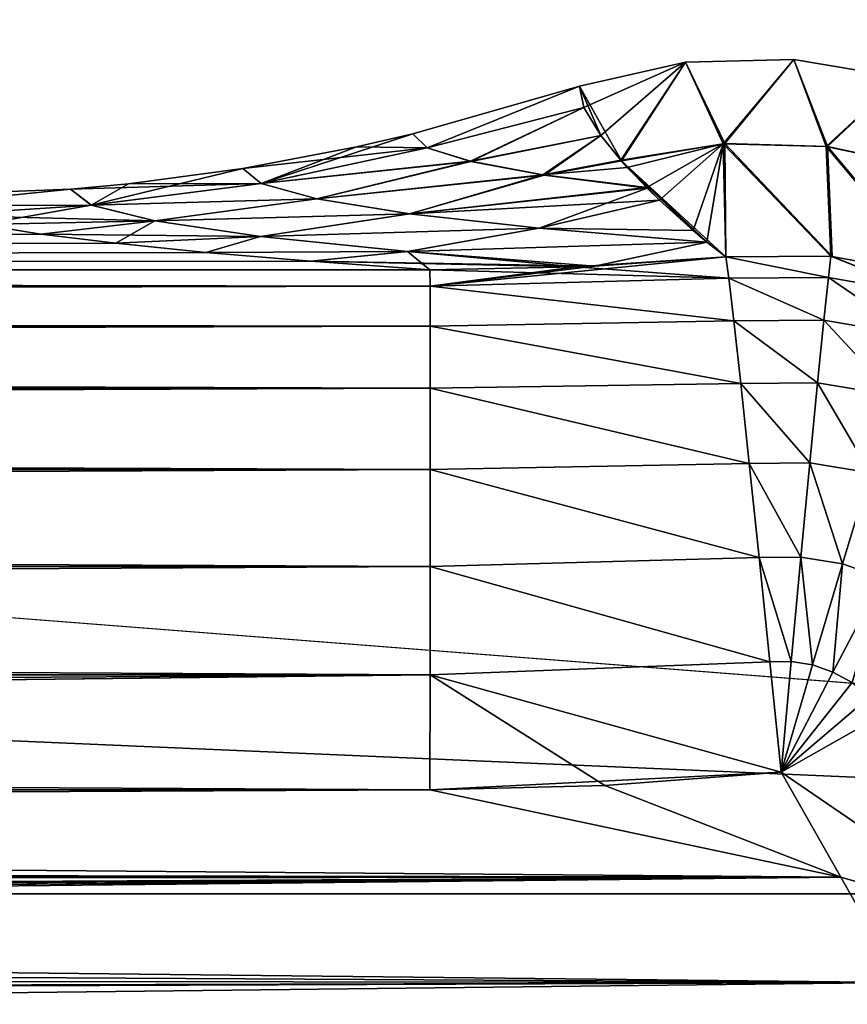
# Model space of a CAD drawing. Header units: metres. Extents: x -109 to 109, y -63 to 140.
# Tile 216 of 256: x 51.56 to 56.02, y 58.16 to 63.46. Entities that reach past the tile are written whole.
import ezdxf

# ---------------------------------------------------------------- set-up
doc = ezdxf.new("R2010")
doc.units = ezdxf.units.M
doc.layers.add('solid_502308_SW0001', color=7, linetype='CONTINUOUS')

msp = doc.modelspace()

# ---------------------------------------------------------------- linework, layer by layer
at = {"layer": 'solid_502308_SW0001'}
for points in [[(-70.59935, 58.754658, -17.727995), (-56.862793, 64.249428, -17.317856), (70.599335, 58.754677, -17.727993)], [(-70.599335, 58.754673, 17.727995), (56.862793, 64.249435, 17.317856), (0, 64.249428, 17.317856)], [(-70.599335, 58.754673, 17.727995), (70.599335, 58.754673, 17.727995), (56.862793, 64.249435, 17.317856)], [(-56.862793, 64.249428, -17.317856), (0.000001, 64.249428, -17.317856), (70.599335, 58.754677, -17.727993)], [(0.000001, 64.249428, -17.317856), (56.862793, 64.249435, -17.317856), (70.599335, 58.754677, -17.727993)], [(55.144077, 63.228291, 0), (54.596867, 62.984573, 2.179431), (54.573795, 63.099766)], [(54.800034, 62.697491, -5.903181), (55.144077, 63.228291, 0), (54.573795, 63.099766)], [(55.144077, 63.228291, 0), (54.688484, 62.834103, 4.285251), (54.596867, 62.984573, 2.179431)], [(55.144077, 63.228291, 0), (54.796967, 62.700974, 5.863997), (54.688484, 62.834103, 4.285251)], [(55.144077, 63.228291, 0), (55.346687, 62.789978, 5.8543), (54.796967, 62.700974, 5.863997)], [(55.35603, 62.790588, -5.85418), (55.144077, 63.228291, 0), (54.800034, 62.697491, -5.903181)], [(55.144077, 63.228291, 0), (55.727921, 63.243755, -0.000002), (55.346687, 62.789978, 5.8543)], [(55.35603, 62.790588, -5.85418), (55.727921, 63.243755, -0.000002), (55.144077, 63.228291, 0)], [(55.727921, 63.243755, -0.000002), (55.901249, 62.775787, 5.841969), (55.346687, 62.789978, 5.8543)], [(55.908993, 62.77486, -5.841722), (55.727921, 63.243755, -0.000002), (55.35603, 62.790588, -5.85418)], [(55.727921, 63.243755, -0.000002), (56.303783, 63.145672, 0.000001), (55.901249, 62.775787, 5.841969)], [(55.908993, 62.77486, -5.841722), (56.303783, 63.145672, 0.000001), (55.727921, 63.243755, -0.000002)], [(53.753296, 62.768723, 1.890089), (53.67688, 62.842476, 0), (54.573795, 63.099766)], [(53.753834, 62.768139, -1.902197), (54.573795, 63.099766), (53.67688, 62.842476, 0)], [(54.596867, 62.984573, 2.179431), (53.753296, 62.768723, 1.890089), (54.573795, 63.099766)], [(53.753834, 62.768139, -1.902197), (54.596867, 62.984573, -2.179431), (54.573795, 63.099766)], [(54.688484, 62.834103, -4.285251), (54.800034, 62.697491, -5.903181), (54.573795, 63.099766)], [(54.596867, 62.984573, -2.179431), (54.688484, 62.834103, -4.285251), (54.573795, 63.099766)], [(56.303783, 63.145672, 0.000001), (56.443489, 62.660225, 5.819363), (55.901249, 62.775787, 5.841969)], [(56.44944, 62.658363, -5.819053), (56.303783, 63.145672, 0.000001), (55.908993, 62.77486, -5.841722)], [(54.596867, 62.984573, 2.179431), (53.986454, 62.69521, 3.77164), (53.753296, 62.768723, 1.890089)], [(53.989548, 62.694054, -3.795717), (54.596867, 62.984573, -2.179431), (53.753834, 62.768139, -1.902197)], [(54.596867, 62.984573, 2.179431), (54.688484, 62.834103, 4.285251), (53.986454, 62.69521, 3.77164)], [(53.989548, 62.694054, -3.795717), (54.688484, 62.834103, -4.285251), (54.596867, 62.984573, -2.179431)], [(52.859577, 62.575214, -2.186562), (53.67688, 62.842476, 0), (53.37376, 62.772736, 0.000005)], [(53.753834, 62.768139, -1.902197), (53.67688, 62.842476, 0), (52.859577, 62.575214, -2.186562)], [(53.37376, 62.772736, 0.000005), (53.67688, 62.842476, 0), (53.753296, 62.768723, 1.890089)], [(54.688484, 62.834103, 4.285251), (54.375671, 62.622879, 5.62928), (53.986454, 62.69521, 3.77164)], [(54.38332, 62.62117, -5.664916), (54.688484, 62.834103, -4.285251), (53.989548, 62.694054, -3.795717)], [(54.688484, 62.834103, 4.285251), (54.796967, 62.700974, 5.863997), (54.375671, 62.622879, 5.62928)], [(54.38332, 62.62117, -5.664916), (54.800034, 62.697491, -5.903181), (54.688484, 62.834103, -4.285251)], [(55.346687, 62.789978, 5.8543), (54.8311, 62.662735, 6.289969), (54.796967, 62.700974, 5.863997)], [(55.35603, 62.790588, -5.85418), (54.800034, 62.697491, -5.903181), (55.36232, 62.180935, -11.555804)], [(55.346687, 62.789978, 5.8543), (54.935474, 62.553703, 7.467869), (54.8311, 62.662735, 6.289969)], [(55.346687, 62.789978, 5.8543), (55.003593, 62.486977, 8.173032), (54.935474, 62.553703, 7.467869)], [(55.346687, 62.789978, 5.8543), (55.185986, 62.32235, 9.926271), (55.003593, 62.486977, 8.173032)], [(55.346687, 62.789978, 5.8543), (55.259857, 62.260563, 10.612945), (55.185986, 62.32235, 9.926271)], [(55.346687, 62.789978, 5.8543), (55.36232, 62.180935, 11.555804), (55.259857, 62.260563, 10.612945)], [(55.927296, 62.184139, 11.549491), (55.36232, 62.180935, 11.555804), (55.346687, 62.789978, 5.8543)], [(55.927296, 62.184139, 11.549491), (55.346687, 62.789978, 5.8543), (55.901249, 62.775787, 5.841969)], [(55.35603, 62.790588, -5.85418), (55.927296, 62.184139, -11.549491), (55.933975, 62.18354, -11.549358)], [(55.908993, 62.77486, -5.841722), (55.35603, 62.790588, -5.85418), (55.933975, 62.18354, -11.549358)], [(55.35603, 62.790588, -5.85418), (55.36232, 62.180935, -11.555804), (55.927296, 62.184139, -11.549491)], [(53.37376, 62.772736, 0.000005), (53.753296, 62.768723, 1.890089), (52.761345, 62.657375, 0)], [(52.859577, 62.575214, -2.186562), (53.37376, 62.772736, 0.000005), (52.761345, 62.657375, 0)], [(53.753296, 62.768723, 1.890089), (52.859856, 62.57531, 2.185557), (52.761345, 62.657375, 0)], [(53.989548, 62.694054, -3.795717), (53.753834, 62.768139, -1.902197), (52.859577, 62.575214, -2.186562)], [(53.986454, 62.69521, 3.77164), (52.859856, 62.57531, 2.185557), (53.753296, 62.768723, 1.890089)], [(56.486389, 62.080738, 11.533648), (55.901249, 62.775787, 5.841969), (56.443489, 62.660225, 5.819363)], [(55.933975, 62.18354, 11.549358), (55.927296, 62.184139, 11.549491), (55.901249, 62.775787, 5.841969)], [(56.486389, 62.080738, 11.533648), (55.933975, 62.18354, 11.549358), (55.901249, 62.775787, 5.841969)], [(55.908993, 62.77486, -5.841722), (56.486389, 62.080738, -11.533648), (56.495682, 62.078075, -11.533301)], [(56.44944, 62.658363, -5.819053), (55.908993, 62.77486, -5.841722), (56.495682, 62.078075, -11.533301)], [(55.908993, 62.77486, -5.841722), (55.933975, 62.18354, -11.549358), (56.486389, 62.080738, -11.533648)], [(53.989548, 62.694054, -3.795717), (52.859577, 62.575214, -2.186562), (53.159447, 62.493473, -4.359882)], [(53.986454, 62.69521, 3.77164), (53.159817, 62.493664, 4.357828), (52.859856, 62.57531, 2.185557)], [(54.38332, 62.62117, -5.664916), (53.989548, 62.694054, -3.795717), (53.159447, 62.493473, -4.359882)], [(54.375671, 62.622879, 5.62928), (53.159817, 62.493664, 4.357828), (53.986454, 62.69521, 3.77164)], [(54.796967, 62.700974, 5.863997), (54.8311, 62.662735, 6.289969), (54.375671, 62.622879, 5.62928)], [(54.38332, 62.62117, -5.664916), (54.938839, 62.550346, -7.503521), (54.800034, 62.697491, -5.903181)], [(54.800034, 62.697491, -5.903181), (55.260422, 62.260101, -10.618191), (55.36232, 62.180935, -11.555804)], [(54.800034, 62.697491, -5.903181), (55.185986, 62.32235, -9.926271), (55.260422, 62.260101, -10.618191)], [(54.800034, 62.697491, -5.903181), (55.003593, 62.486977, -8.173032), (55.185986, 62.32235, -9.926271)], [(54.800034, 62.697491, -5.903181), (54.938839, 62.550346, -7.503521), (55.003593, 62.486977, -8.173032)], [(51.946007, 62.459969, -2.377129), (52.761345, 62.657375, 0), (52.145714, 62.575024, -0.000003)], [(52.859577, 62.575214, -2.186562), (52.761345, 62.657375, 0), (51.946007, 62.459969, -2.377129)], [(52.145714, 62.575024, -0.000003), (52.761345, 62.657375, 0), (52.859856, 62.57531, 2.185557)], [(54.38332, 62.62117, -5.664916), (53.159447, 62.493473, -4.359882), (53.659603, 62.413319, -6.498567)], [(54.375671, 62.622879, 5.62928), (53.659866, 62.413601, 6.495445), (53.159817, 62.493664, 4.357828)], [(54.38332, 62.62117, -5.664916), (53.659603, 62.413319, -6.498567), (54.938839, 62.550346, -7.503521)], [(54.935474, 62.553703, 7.467869), (53.659866, 62.413601, 6.495445), (54.375671, 62.622879, 5.62928)], [(54.8311, 62.662735, 6.289969), (54.935474, 62.553703, 7.467869), (54.375671, 62.622879, 5.62928)], [(51.834038, 62.545944, 0), (52.145714, 62.575024, -0.000003), (52.859856, 62.57531, 2.185557)], [(51.9464, 62.459991, 2.377342), (51.834038, 62.545944, 0), (52.859856, 62.57531, 2.185557)], [(51.946007, 62.459969, -2.377129), (52.145714, 62.575024, -0.000003), (51.834038, 62.545944, 0)], [(53.159447, 62.493473, -4.359882), (52.859577, 62.575214, -2.186562), (51.946007, 62.459969, -2.377129)], [(51.9464, 62.459991, 2.377342), (52.859856, 62.57531, 2.185557), (53.159817, 62.493664, 4.357828)], [(50.968376, 62.457172, 1.480106), (50.903549, 62.508858), (51.834038, 62.545944, 0)], [(50.968376, 62.457172, -1.480106), (51.834038, 62.545944, 0), (50.903549, 62.508858)], [(50.968376, 62.457172, 1.480106), (51.834038, 62.545944, 0), (51.9464, 62.459991, 2.377342)], [(51.946007, 62.459969, -2.377129), (51.834038, 62.545944, 0), (50.968376, 62.457172, -1.480106)], [(54.356392, 62.335205, -8.584587), (54.938839, 62.550346, -7.503521), (53.659603, 62.413319, -6.498567)], [(55.003593, 62.486977, 8.173032), (53.659866, 62.413601, 6.495445), (54.935474, 62.553703, 7.467869)], [(54.356392, 62.335205, -8.584587), (55.003593, 62.486977, -8.173032), (54.938839, 62.550346, -7.503521)], [(51.118816, 62.405632, 2.955956), (50.968376, 62.457172, 1.480106), (51.9464, 62.459991, 2.377342)], [(51.946007, 62.459969, -2.377129), (50.968376, 62.457172, -1.480106), (51.118816, 62.405632, -2.955956)], [(51.118816, 62.405632, 2.955956), (51.9464, 62.459991, 2.377342), (52.288132, 62.374569, 4.738073)], [(51.946007, 62.459969, -2.377129), (51.118816, 62.405632, -2.955956), (51.354549, 62.354462, -4.421381)], [(51.946007, 62.459969, -2.377129), (51.354549, 62.354462, -4.421381), (52.287304, 62.374527, -4.737725)], [(53.159447, 62.493473, -4.359882), (51.946007, 62.459969, -2.377129), (52.287304, 62.374527, -4.737725)], [(52.288132, 62.374569, 4.738073), (51.9464, 62.459991, 2.377342), (53.159817, 62.493664, 4.357828)], [(53.659603, 62.413319, -6.498567), (53.159447, 62.493473, -4.359882), (52.287304, 62.374527, -4.737725)], [(52.288132, 62.374569, 4.738073), (53.159817, 62.493664, 4.357828), (53.659866, 62.413601, 6.495445)], [(55.003593, 62.486977, 8.173032), (54.356358, 62.335579, 8.580405), (53.659866, 62.413601, 6.495445)], [(55.185986, 62.32235, 9.926271), (54.356358, 62.335579, 8.580405), (55.003593, 62.486977, 8.173032)], [(54.356392, 62.335205, -8.584587), (55.185986, 62.32235, -9.926271), (55.003593, 62.486977, -8.173032)], [(51.354549, 62.354462, 4.421381), (51.118816, 62.405632, 2.955956), (52.288132, 62.374569, 4.738073)], [(53.659603, 62.413319, -6.498567), (52.287304, 62.374527, -4.737725), (52.856037, 62.290859, -7.05685)], [(52.857323, 62.29092, 7.057251), (52.288132, 62.374569, 4.738073), (53.659866, 62.413601, 6.495445)], [(54.356392, 62.335205, -8.584587), (53.659603, 62.413319, -6.498567), (52.856037, 62.290859, -7.05685)], [(52.857323, 62.29092, 7.057251), (53.659866, 62.413601, 6.495445), (54.356358, 62.335579, 8.580405)], [(0, 62.110912, 11.395648), (51.354549, 62.354462, 4.421381), (51.674763, 62.303867, 5.870184)], [(0, 62.110912, -11.395648), (51.674763, 62.303867, -5.870184), (51.354549, 62.354462, -4.421381)], [(51.674763, 62.303867, 5.870184), (51.354549, 62.354462, 4.421381), (52.288132, 62.374569, 4.738073)], [(52.287304, 62.374527, -4.737725), (51.354549, 62.354462, -4.421381), (51.674763, 62.303867, -5.870184)], [(51.674763, 62.303867, 5.870184), (52.288132, 62.374569, 4.738073), (52.857323, 62.29092, 7.057251)], [(52.287304, 62.374527, -4.737725), (51.674763, 62.303867, -5.870184), (52.07806, 62.254047, -7.296857)], [(52.287304, 62.374527, -4.737725), (52.07806, 62.254047, -7.296857), (52.856037, 62.290859, -7.05685)], [(0, 62.110912, 11.395648), (51.674763, 62.303867, 5.870184), (52.07806, 62.254047, 7.296857)], [(0, 62.110912, -11.395648), (52.07806, 62.254047, -7.296857), (51.674763, 62.303867, -5.870184)], [(52.07806, 62.254047, 7.296857), (51.674763, 62.303867, 5.870184), (52.857323, 62.29092, 7.057251)], [(54.356392, 62.335205, -8.584587), (52.856037, 62.290859, -7.05685), (53.64769, 62.209557, -9.313185)], [(53.649448, 62.209641, 9.313554), (52.857323, 62.29092, 7.057251), (54.356358, 62.335579, 8.580405)], [(54.356392, 62.335205, -8.584587), (53.64769, 62.209557, -9.313185), (55.260422, 62.260101, -10.618191)], [(53.649448, 62.209641, 9.313554), (54.356358, 62.335579, 8.580405), (55.259857, 62.260563, 10.612945)], [(55.185986, 62.32235, 9.926271), (55.259857, 62.260563, 10.612945), (54.356358, 62.335579, 8.580405)], [(54.356392, 62.335205, -8.584587), (55.260422, 62.260101, -10.618191), (55.185986, 62.32235, -9.926271)], [(0, 62.110912, 11.395648), (52.07806, 62.254047, 7.296857), (52.562759, 62.205173, 8.696442)], [(0, 62.110912, -11.395648), (52.562759, 62.205173, -8.696442), (52.07806, 62.254047, -7.296857)], [(52.562759, 62.205173, 8.696442), (52.07806, 62.254047, 7.296857), (52.857323, 62.29092, 7.057251)], [(52.856037, 62.290859, -7.05685), (52.07806, 62.254047, -7.296857), (52.562759, 62.205173, -8.696442)], [(52.562759, 62.205173, 8.696442), (52.857323, 62.29092, 7.057251), (53.649448, 62.209641, 9.313554)], [(52.856037, 62.290859, -7.05685), (52.562759, 62.205173, -8.696442), (53.64769, 62.209557, -9.313185)], [(53.64769, 62.209557, -9.313185), (54.654575, 62.131428, -11.484215), (55.260422, 62.260101, -10.618191)], [(54.656784, 62.131538, 11.484437), (53.649448, 62.209641, 9.313554), (55.259857, 62.260563, 10.612945)], [(54.654575, 62.131428, -11.484215), (55.36232, 62.180935, -11.555804), (55.260422, 62.260101, -10.618191)], [(54.656784, 62.131538, 11.484437), (55.259857, 62.260563, 10.612945), (55.36232, 62.180935, 11.555804)], [(0, 62.110912, 11.395648), (52.562759, 62.205173, 8.696442), (53.12701, 62.15741, 10.064198)], [(0, 62.110912, -11.395648), (53.12701, 62.15741, -10.064198), (52.562759, 62.205173, -8.696442)], [(53.12701, 62.15741, 10.064198), (52.562759, 62.205173, 8.696442), (53.649448, 62.209641, 9.313554)], [(53.64769, 62.209557, -9.313185), (52.562759, 62.205173, -8.696442), (53.12701, 62.15741, -10.064198)], [(53.12701, 62.15741, 10.064198), (53.649448, 62.209641, 9.313554), (54.656784, 62.131538, 11.484437)], [(53.64769, 62.209557, -9.313185), (53.12701, 62.15741, -10.064198), (53.768593, 62.110912, -11.395689)], [(53.64769, 62.209557, -9.313185), (53.768593, 62.110912, -11.395689), (54.556412, 62.126865, -11.474358)], [(53.64769, 62.209557, -9.313185), (54.556412, 62.126865, -11.474358), (54.654575, 62.131428, -11.484215)], [(0, 62.110912, 11.395648), (53.12701, 62.15741, 10.064198), (53.768593, 62.110912, 11.395689)], [(0, 62.110912, -11.395648), (53.768593, 62.110912, -11.395689), (53.12701, 62.15741, -10.064198)], [(53.12701, 62.15741, 10.064198), (54.656784, 62.131538, 11.484437), (54.556412, 62.126865, 11.474358)], [(53.768593, 62.110912, 11.395689), (53.12701, 62.15741, 10.064198), (54.556412, 62.126865, 11.474358)], [(53.769985, 62.023315, -12.017978), (55.377697, 62.066803, -12.149456), (55.36232, 62.180935, -11.555804)], [(54.654575, 62.131428, -11.484215), (53.769985, 62.023315, -12.017978), (55.36232, 62.180935, -11.555804)], [(54.556412, 62.126865, 11.474358), (54.656784, 62.131538, 11.484437), (55.36232, 62.180935, 11.555804)], [(55.377697, 62.066803, 12.149456), (54.556412, 62.126865, 11.474358), (55.36232, 62.180935, 11.555804)], [(55.913376, 62.070866, 12.14415), (55.36232, 62.180935, 11.555804), (55.927296, 62.184139, 11.549491)], [(55.913376, 62.070866, -12.14415), (55.927296, 62.184139, -11.549491), (55.36232, 62.180935, -11.555804)], [(55.377697, 62.066803, 12.149456), (55.36232, 62.180935, 11.555804), (55.913376, 62.070866, 12.14415)], [(55.377697, 62.066803, -12.149456), (55.913376, 62.070866, -12.14415), (55.36232, 62.180935, -11.555804)], [(55.913376, 62.070866, 12.14415), (55.927296, 62.184139, 11.549491), (56.444485, 61.97644, 12.131932)], [(55.913376, 62.070866, -12.14415), (56.444485, 61.97644, -12.131932), (55.927296, 62.184139, -11.549491)], [(56.444485, 61.97644, 12.131932), (55.927296, 62.184139, 11.549491), (55.933975, 62.18354, 11.549358)], [(56.444485, 61.97644, -12.131932), (55.933975, 62.18354, -11.549358), (55.927296, 62.184139, -11.549491)], [(56.444485, 61.97644, 12.131932), (55.933975, 62.18354, 11.549358), (56.486389, 62.080738, 11.533648)], [(56.444485, 61.97644, -12.131932), (56.486389, 62.080738, -11.533648), (55.933975, 62.18354, -11.549358)], [(-53.769985, 62.023315, 12.017978), (-53.768593, 62.110912, 11.395689), (53.769985, 62.023315, 12.017978)], [(-53.769985, 62.023315, -12.017978), (53.768593, 62.110912, -11.395689), (0, 62.110912, -11.395648)], [(-53.769985, 62.023315, -12.017978), (53.769985, 62.023315, -12.017978), (53.768593, 62.110912, -11.395689)], [(53.769985, 62.023315, 12.017978), (-53.768593, 62.110912, 11.395689), (0, 62.110912, 11.395648)], [(0, 62.110912, 11.395648), (53.768593, 62.110912, 11.395689), (53.769985, 62.023315, 12.017978)], [(55.377697, 62.066803, 12.149456), (53.768593, 62.110912, 11.395689), (54.556412, 62.126865, 11.474358)], [(54.556412, 62.126865, -11.474358), (53.768593, 62.110912, -11.395689), (53.769985, 62.023315, -12.017978)], [(53.769985, 62.023315, 12.017978), (53.768593, 62.110912, 11.395689), (55.377697, 62.066803, 12.149456)], [(54.654575, 62.131428, -11.484215), (54.556412, 62.126865, -11.474358), (53.769985, 62.023315, -12.017978)], [(53.769985, 62.023315, 12.017978), (55.377697, 62.066803, 12.149456), (55.404575, 61.836521, 12.707965)], [(53.769985, 62.023315, -12.017978), (55.404575, 61.836521, -12.707965), (55.377697, 62.066803, -12.149456)], [(55.377697, 62.066803, 12.149456), (55.913376, 62.070866, 12.14415), (55.88908, 61.840916, 12.703879)], [(55.377697, 62.066803, -12.149456), (55.88908, 61.840916, -12.703879), (55.913376, 62.070866, -12.14415)], [(55.404575, 61.836521, 12.707965), (55.377697, 62.066803, 12.149456), (55.88908, 61.840916, 12.703879)], [(55.377697, 62.066803, -12.149456), (55.404575, 61.836521, -12.707965), (55.88908, 61.840916, -12.703879)], [(55.88908, 61.840916, 12.703879), (55.913376, 62.070866, 12.14415), (56.370216, 61.758083, 12.695446)], [(55.913376, 62.070866, -12.14415), (55.88908, 61.840916, -12.703879), (56.370216, 61.758083, -12.695446)], [(55.913376, 62.070866, 12.14415), (56.444485, 61.97644, 12.131932), (56.370216, 61.758083, 12.695446)], [(55.913376, 62.070866, -12.14415), (56.370216, 61.758083, -12.695446), (56.444485, 61.97644, -12.131932)], [(-53.769985, 62.023315, 12.017978), (53.769985, 62.023315, 12.017978), (53.769966, 61.807991, 12.608385)], [(-53.769966, 61.807991, 12.608385), (-53.769985, 62.023315, 12.017978), (53.769966, 61.807991, 12.608385)], [(-53.769985, 62.023315, -12.017978), (-53.769966, 61.807991, -12.608385), (53.769985, 62.023315, -12.017978)], [(-53.769966, 61.807991, -12.608385), (53.769966, 61.807991, -12.608385), (53.769985, 62.023315, -12.017978)], [(53.769966, 61.807991, 12.608385), (53.769985, 62.023315, 12.017978), (55.404575, 61.836521, 12.707965)], [(53.769985, 62.023315, -12.017978), (53.769966, 61.807991, -12.608385), (55.404575, 61.836521, -12.707965)], [(53.769966, 61.807991, 12.608385), (55.404575, 61.836521, 12.707965), (55.441776, 61.499439, 13.20864)], [(53.769966, 61.807991, -12.608385), (55.441776, 61.499439, -13.20864), (55.404575, 61.836521, -12.707965)], [(55.404575, 61.836521, 12.707965), (55.88908, 61.840916, 12.703879), (55.855392, 61.50367, 13.205769)], [(55.404575, 61.836521, -12.707965), (55.855392, 61.50367, -13.205769), (55.88908, 61.840916, -12.703879)], [(55.441776, 61.499439, 13.20864), (55.404575, 61.836521, 12.707965), (55.855392, 61.50367, 13.205769)], [(55.404575, 61.836521, -12.707965), (55.441776, 61.499439, -13.20864), (55.855392, 61.50367, -13.205769)], [(55.855392, 61.50367, 13.205769), (55.88908, 61.840916, 12.703879), (56.26664, 61.434681, 13.20084)], [(55.88908, 61.840916, -12.703879), (55.855392, 61.50367, -13.205769), (56.26664, 61.434681, -13.20084)], [(55.88908, 61.840916, 12.703879), (56.370216, 61.758083, 12.695446), (56.26664, 61.434681, 13.20084)], [(55.88908, 61.840916, -12.703879), (56.26664, 61.434681, -13.20084), (56.370216, 61.758083, -12.695446)], [(-53.769974, 61.474388, 13.140986), (-53.769966, 61.807991, 12.608385), (53.769974, 61.474388, 13.140986)], [(-53.769974, 61.474388, -13.140986), (53.769974, 61.474388, -13.140986), (53.769966, 61.807991, -12.608385)], [(-53.769966, 61.807991, -12.608385), (-53.769974, 61.474388, -13.140986), (53.769966, 61.807991, -12.608385)], [(-53.769966, 61.807991, 12.608385), (53.769966, 61.807991, 12.608385), (53.769974, 61.474388, 13.140986)], [(53.769974, 61.474388, 13.140986), (53.769966, 61.807991, 12.608385), (55.441776, 61.499439, 13.20864)], [(53.769966, 61.807991, -12.608385), (53.769974, 61.474388, -13.140986), (55.441776, 61.499439, -13.20864)], [(-53.769974, 61.474388, 13.140986), (53.769974, 61.474388, 13.140986), (53.76997, 61.037144, 13.592403)], [(-53.76997, 61.037144, 13.592403), (-53.769974, 61.474388, 13.140986), (53.76997, 61.037144, 13.592403)], [(-53.769974, 61.474388, -13.140986), (-53.76997, 61.037144, -13.592403), (53.769974, 61.474388, -13.140986)], [(-53.76997, 61.037144, -13.592403), (53.76997, 61.037144, -13.592403), (53.769974, 61.474388, -13.140986)], [(53.76997, 61.037144, 13.592403), (53.769974, 61.474388, 13.140986), (55.487793, 61.069244, 13.631137)], [(53.769974, 61.474388, -13.140986), (53.76997, 61.037144, -13.592403), (55.487793, 61.069244, -13.631137)], [(53.769974, 61.474388, 13.140986), (55.441776, 61.499439, 13.20864), (55.487793, 61.069244, 13.631137)], [(53.769974, 61.474388, -13.140986), (55.487793, 61.069244, -13.631137), (55.441776, 61.499439, -13.20864)], [(55.441776, 61.499439, 13.20864), (55.855392, 61.50367, 13.205769), (55.81369, 61.072865, 13.629367)], [(55.441776, 61.499439, -13.20864), (55.81369, 61.072865, -13.629367), (55.855392, 61.50367, -13.205769)], [(55.487793, 61.069244, 13.631137), (55.441776, 61.499439, 13.20864), (55.81369, 61.072865, 13.629367)], [(55.441776, 61.499439, -13.20864), (55.487793, 61.069244, -13.631137), (55.81369, 61.072865, -13.629367)], [(55.81369, 61.072865, 13.629367), (55.855392, 61.50367, 13.205769), (56.13802, 61.019547, 13.627296)], [(55.855392, 61.50367, -13.205769), (55.81369, 61.072865, -13.629367), (56.13802, 61.019547, -13.627296)], [(55.855392, 61.50367, 13.205769), (56.26664, 61.434681, 13.20084), (56.13802, 61.019547, 13.627296)], [(55.855392, 61.50367, -13.205769), (56.13802, 61.019547, -13.627296), (56.26664, 61.434681, -13.20084)], [(-53.76997, 61.037144, 13.592403), (53.76997, 61.037144, 13.592403), (53.769955, 60.515442, 13.942826)], [(-53.769955, 60.515442, 13.942826), (-53.76997, 61.037144, 13.592403), (53.769955, 60.515442, 13.942826)], [(-53.76997, 61.037144, -13.592403), (-53.769955, 60.515442, -13.942826), (53.76997, 61.037144, -13.592403)], [(-53.769955, 60.515442, -13.942826), (53.769955, 60.515442, -13.942826), (53.76997, 61.037144, -13.592403)], [(53.769955, 60.515442, 13.942826), (53.76997, 61.037144, 13.592403), (55.540756, 60.563423, 13.95829)], [(53.76997, 61.037144, -13.592403), (53.769955, 60.515442, -13.942826), (55.540756, 60.563423, -13.95829)], [(53.76997, 61.037144, 13.592403), (55.487793, 61.069244, 13.631137), (55.540756, 60.563423, 13.95829)], [(53.76997, 61.037144, -13.592403), (55.540756, 60.563423, -13.95829), (55.487793, 61.069244, -13.631137)], [(55.487793, 61.069244, 13.631137), (55.81369, 61.072865, 13.629367), (55.765675, 60.566067, 13.95741)], [(55.487793, 61.069244, -13.631137), (55.765675, 60.566067, -13.95741), (55.81369, 61.072865, -13.629367)], [(55.540756, 60.563423, 13.95829), (55.487793, 61.069244, 13.631137), (55.765675, 60.566067, 13.95741)], [(55.487793, 61.069244, -13.631137), (55.540756, 60.563423, -13.95829), (55.765675, 60.566067, -13.95741)], [(55.765675, 60.566067, 13.95741), (55.81369, 61.072865, 13.629367), (55.989655, 60.529789, 13.957247)], [(55.81369, 61.072865, -13.629367), (55.765675, 60.566067, -13.95741), (55.989655, 60.529789, -13.957247)], [(55.81369, 61.072865, 13.629367), (56.13802, 61.019547, 13.627296), (55.989655, 60.529789, 13.957247)], [(55.81369, 61.072865, -13.629367), (55.989655, 60.529789, -13.957247), (56.13802, 61.019547, -13.627296)], [(55.989655, 60.529789, 13.957247), (56.13802, 61.019547, 13.627296), (56.205624, 60.454739, 13.957843)], [(56.13802, 61.019547, -13.627296), (55.989655, 60.529789, -13.957247), (56.205624, 60.454739, -13.957843)], [(53.769955, 60.515442, 13.942826), (55.540756, 60.563423, 13.95829), (55.598515, 60.002525, 14.176804)], [(53.769955, 60.515442, -13.942826), (55.598515, 60.002525, -14.176804), (55.540756, 60.563423, -13.95829)], [(55.540756, 60.563423, 13.95829), (55.765675, 60.566067, 13.95741), (55.713299, 60.003922, 14.176531)], [(55.540756, 60.563423, -13.95829), (55.713299, 60.003922, -14.176531), (55.765675, 60.566067, -13.95741)], [(55.598515, 60.002525, 14.176804), (55.540756, 60.563423, 13.95829), (55.713299, 60.003922, 14.176531)], [(55.540756, 60.563423, -13.95829), (55.598515, 60.002525, -14.176804), (55.713299, 60.003922, -14.176531)], [(55.713299, 60.003922, 14.176531), (55.765675, 60.566067, 13.95741), (55.827656, 59.98558, 14.1771)], [(55.765675, 60.566067, -13.95741), (55.713299, 60.003922, -14.176531), (55.827656, 59.98558, -14.1771)], [(55.765675, 60.566067, 13.95741), (55.989655, 60.529789, 13.957247), (55.827656, 59.98558, 14.1771)], [(55.765675, 60.566067, -13.95741), (55.827656, 59.98558, -14.1771), (55.989655, 60.529789, -13.957247)], [(-53.769958, 59.932194, 14.176867), (-53.769955, 60.515442, 13.942826), (53.769958, 59.932194, 14.176867)], [(-53.769958, 59.932194, -14.176867), (53.769958, 59.932194, -14.176867), (53.769955, 60.515442, -13.942826)], [(-53.769955, 60.515442, -13.942826), (-53.769958, 59.932194, -14.176867), (53.769955, 60.515442, -13.942826)], [(-53.769955, 60.515442, 13.942826), (53.769955, 60.515442, 13.942826), (53.769958, 59.932194, 14.176867)], [(53.769958, 59.932194, 14.176867), (53.769955, 60.515442, 13.942826), (55.598515, 60.002525, 14.176804)], [(53.769955, 60.515442, -13.942826), (53.769958, 59.932194, -14.176867), (55.598515, 60.002525, -14.176804)], [(55.827656, 59.98558, 14.1771), (55.989655, 60.529789, 13.957247), (55.938019, 59.947552, 14.178521)], [(55.989655, 60.529789, -13.957247), (55.827656, 59.98558, -14.1771), (55.938019, 59.947552, -14.178521)], [(55.989655, 60.529789, 13.957247), (56.205624, 60.454739, 13.957843), (55.938019, 59.947552, 14.178521)], [(55.989655, 60.529789, -13.957247), (55.938019, 59.947552, -14.178521), (56.205624, 60.454739, -13.957843)], [(55.938019, 59.947552, 14.178521), (56.205624, 60.454739, 13.957843), (56.04126, 59.89024, 14.180794)], [(56.205624, 60.454739, -13.957843), (55.938019, 59.947552, -14.178521), (56.04126, 59.89024, -14.180794)], [(53.769958, 59.932194, 14.176867), (55.598515, 60.002525, 14.176804), (55.658695, 59.40934, 14.2778)], [(53.769958, 59.932194, -14.176867), (55.658695, 59.40934, -14.2778), (55.598515, 60.002525, -14.176804)], [(55.598515, 60.002525, 14.176804), (55.713299, 60.003922, 14.176531), (55.658695, 59.40934, 14.2778)], [(55.598515, 60.002525, -14.176804), (55.658695, 59.40934, -14.2778), (55.713299, 60.003922, -14.176531)], [(55.713299, 60.003922, 14.176531), (55.827656, 59.98558, 14.1771), (55.658695, 59.40934, 14.2778)], [(55.713299, 60.003922, -14.176531), (55.658695, 59.40934, -14.2778), (55.827656, 59.98558, -14.1771)], [(55.827656, 59.98558, 14.1771), (55.938019, 59.947552, 14.178521), (55.658695, 59.40934, 14.2778)], [(55.827656, 59.98558, -14.1771), (55.658695, 59.40934, -14.2778), (55.938019, 59.947552, -14.178521)], [(-53.769958, 59.932194, 14.176867), (53.769958, 59.932194, 14.176867), (53.768562, 59.312973, 14.284264)], [(0, 59.312973, 14.284264), (-53.769958, 59.932194, 14.176867), (53.768562, 59.312973, 14.284264)], [(-53.769958, 59.932194, -14.176867), (-53.768562, 59.312973, -14.284264), (53.769958, 59.932194, -14.176867)], [(-53.768562, 59.312973, -14.284264), (0, 59.312973, -14.284264), (53.769958, 59.932194, -14.176867)], [(0, 59.312973, -14.284264), (53.768562, 59.312973, -14.284264), (53.769958, 59.932194, -14.176867)], [(54.710762, 59.337082, 14.28265), (53.768562, 59.312973, 14.284264), (53.769958, 59.932194, 14.176867)], [(53.769958, 59.932194, -14.176867), (53.768562, 59.312973, -14.284264), (55.658695, 59.40934, -14.2778)], [(54.710762, 59.337082, 14.28265), (53.769958, 59.932194, 14.176867), (55.658695, 59.40934, 14.2778)], [(55.938019, 59.947552, 14.178521), (56.04126, 59.89024, 14.180794), (55.658695, 59.40934, 14.2778)], [(55.938019, 59.947552, -14.178521), (55.658695, 59.40934, -14.2778), (56.04126, 59.89024, -14.180794)], [(56.04126, 59.89024, 14.180794), (56.134087, 59.814487, 14.183898), (55.658695, 59.40934, 14.2778)], [(56.04126, 59.89024, -14.180794), (55.658695, 59.40934, -14.2778), (56.134087, 59.814487, -14.183898)], [(56.212997, 59.721806, 14.18779), (55.658695, 59.40934, 14.2778), (56.134087, 59.814487, 14.183898)], [(56.134087, 59.814487, -14.183898), (55.658695, 59.40934, -14.2778), (56.212997, 59.721806, -14.18779)], [(56.856598, 58.590759, 14.262558), (55.658695, 59.40934, 14.2778), (56.212997, 59.721806, 14.18779)], [(56.856598, 58.590759, -14.262558), (56.212997, 59.721806, -14.18779), (55.658695, 59.40934, -14.2778)], [(53.768562, 59.312973, -14.284264), (54.710762, 59.337082, -14.28265), (55.658695, 59.40934, -14.2778)], [(55.98008, 58.843361, 14.315237), (54.710762, 59.337082, 14.28265), (55.658695, 59.40934, 14.2778)], [(55.98008, 58.843361, -14.315237), (55.658695, 59.40934, -14.2778), (54.710762, 59.337082, -14.28265)], [(55.98008, 58.843361, 14.315237), (55.658695, 59.40934, 14.2778), (56.856598, 58.590759, 14.262558)], [(56.856598, 58.590759, -14.262558), (55.658695, 59.40934, -14.2778), (55.98008, 58.843361, -14.315237)], [(55.98008, 58.843361, 14.315237), (53.768562, 59.312973, 14.284264), (54.710762, 59.337082, 14.28265)], [(55.98008, 58.843361, -14.315237), (54.710762, 59.337082, -14.28265), (53.768562, 59.312973, -14.284264)], [(-55.98008, 58.843361, -14.315237), (53.768562, 59.312973, -14.284264), (0, 59.312973, -14.284264)], [(-55.98008, 58.843361, -14.315237), (55.98008, 58.843361, -14.315237), (53.768562, 59.312973, -14.284264)], [(55.98008, 58.843361, 14.315237), (0, 59.312973, 14.284264), (53.768562, 59.312973, 14.284264)], [(6.721196, 58.930012, 14.309588), (0, 59.312973, 14.284264), (55.98008, 58.843361, 14.315237)], [(6.721196, 58.930012, 14.309588), (55.98008, 58.843361, 14.315237), (7.482062, 58.810863, 14.317348)], [(-55.98008, 58.843361, -14.315237), (-56.301567, 58.27729, -14.351402), (55.98008, 58.843361, -14.315237)], [(-6.556997, 58.418308, -14.342513), (55.98008, 58.843361, -14.315237), (-56.301567, 58.27729, -14.351402)], [(-6.556997, 58.418308, -14.342513), (6.556997, 58.418308, -14.342513), (55.98008, 58.843361, -14.315237)], [(7.272799, 58.330795, -14.348039), (55.98008, 58.843361, -14.315237), (6.556997, 58.418308, -14.342513)], [(7.272799, 58.330795, -14.348039), (56.301567, 58.27729, -14.351402), (55.98008, 58.843361, -14.315237)], [(7.482062, 58.810863, 14.317348), (55.98008, 58.843361, 14.315237), (56.301567, 58.27729, 14.351402)], [(7.482062, 58.810863, 14.317348), (56.301567, 58.27729, 14.351402), (8.20397, 58.545593, 14.33442)], [(55.98008, 58.843361, 14.315237), (56.856598, 58.590759, 14.262558), (56.301567, 58.27729, 14.351402)], [(56.856598, 58.590759, -14.262558), (55.98008, 58.843361, -14.315237), (56.301567, 58.27729, -14.351402)], [(-76.5, 51.408573, 18.0905), (76.5, 51.408573, 18.0905), (70.599335, 58.754673, 17.727995)], [(-70.599335, 58.754673, 17.727995), (-76.5, 51.408573, 18.0905), (70.599335, 58.754673, 17.727995)], [(-76.5, 51.408573, -18.0905), (-70.59935, 58.754658, -17.727995), (76.5, 51.408573, -18.0905)], [(-70.59935, 58.754658, -17.727995), (70.599335, 58.754677, -17.727993), (76.5, 51.408573, -18.0905)], [(8.20397, 58.545593, 14.33442), (56.301567, 58.27729, 14.351402), (8.853182, 58.150112, 14.359351)], [(7.953817, 58.09634, -14.362693), (56.301567, 58.27729, -14.351402), (7.272799, 58.330795, -14.348039)], [(7.953817, 58.09634, -14.362693), (8.564799, 57.730358, -14.385128), (56.301567, 58.27729, -14.351402)], [(8.564799, 57.730358, -14.385128), (56.299866, 57.472225, -14.400631), (56.301567, 58.27729, -14.351402)], [(8.853182, 58.150112, 14.359351), (56.301567, 58.27729, 14.351402), (56.299866, 57.472225, 14.400631)]]:
    msp.add_3dface(points, dxfattribs=at)

doc.saveas('drawing.dxf')
